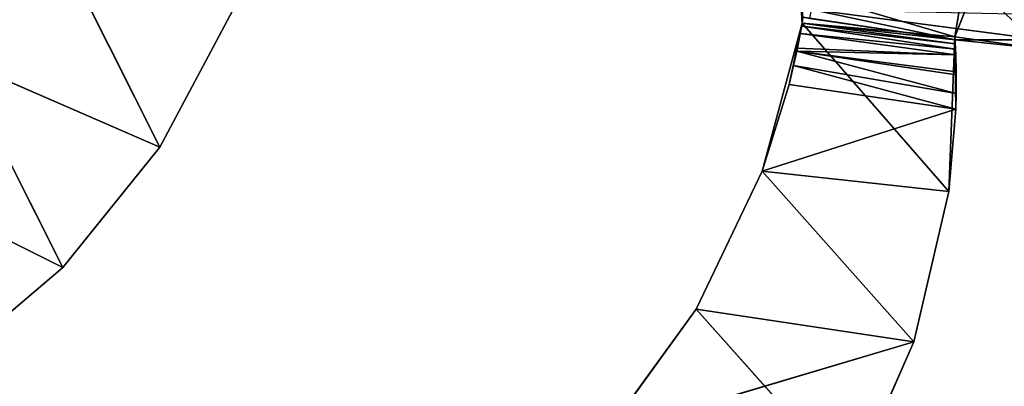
# Model space of a CAD drawing. Extents: x 0 to 110, y -110 to 0.
# Tile 182 of 256: x 36.73 to 51.06, y -98.76 to -93.43. Entities that reach past the tile are written whole.
import ezdxf

# ---------------------------------------------------------------- set-up
doc = ezdxf.new("R2010")
doc.units = 0
doc.header["$LTSCALE"] = 25.4
doc.layers.get('0').update_dxf_attribs({"color": 13, "linetype": 'CONTINUOUS'})

# ---------------------------------------------------------------- blocks, each defined once
blk = doc.blocks.new('REFLECTOR-LED-GU10-ES111-D')
at = {"color": 18}
for p, q in [((35.639, 56, 98.485), (37.353, 56, 97.032)), ((35.639, 56, 98.485), (37.353, 56, 97.032)), ((35.639, 56, 98.485), (37.353, 54, 97.032)), ((35.639, 56, 98.485), (37.353, 54, 97.032)), ((35.826, 56, 94.003), (38.764, 56, 95.282)), ((35.826, 56, 94.003), (38.764, 56, 95.282)), ((35.826, 56, 94.003), (37.353, 56, 97.032)), ((35.826, 56, 94.003), (37.353, 56, 97.032)), ((37.274, 56, 92.311), (38.764, 56, 95.282)), ((37.274, 56, 92.311), (38.764, 56, 95.282)), ((37.353, 56, 97.032), (38.764, 56, 95.282)), ((37.353, 56, 97.032), (38.764, 56, 95.282)), ((37.353, 56, 97.032), (38.764, 54, 95.282)), ((37.353, 56, 97.032), (38.764, 54, 95.282)), ((37.353, 56, 97.032), (37.353, 54, 97.032)), ((37.353, 56, 97.032), (37.353, 54, 97.032)), ((38.764, 56, 95.282), (39.821, 56, 93.299)), ((38.764, 56, 95.282), (39.821, 56, 93.299)), ((38.764, 56, 95.282), (39.821, 54, 93.299)), ((38.764, 56, 95.282), (39.821, 54, 93.299)), ((38.764, 56, 95.282), (38.764, 54, 95.282)), ((38.764, 56, 95.282), (38.764, 54, 95.282)), ((46.574, 56, 97.637), (45.265, 56, 99.439)), ((45.265, 56, 99.439), (49.743, 56, 98.112)), ((45.265, 56, 99.439), (49.743, 56, 98.112)), ((45.265, 56, 99.439), (46.574, 54, 97.637)), ((45.265, 56, 99.439), (46.574, 54, 97.637)), ((46.574, 56, 97.637), (45.265, 56, 99.439)), ((47.535, 56, 95.628), (46.574, 56, 97.637)), ((46.574, 56, 97.637), (49.743, 56, 98.112)), ((46.574, 56, 97.637), (49.743, 56, 98.112)), ((46.574, 56, 97.637), (46.574, 54, 97.637)), ((46.574, 56, 97.637), (46.574, 54, 97.637)), ((46.574, 56, 97.637), (47.535, 54, 95.628)), ((46.574, 56, 97.637), (47.535, 54, 95.628)), ((47.535, 56, 95.628), (46.574, 56, 97.637)), ((48.117, 56, 93.478), (47.535, 56, 95.628)), ((47.535, 56, 95.628), (50.251, 56, 95.923)), ((47.535, 56, 95.628), (50.251, 56, 95.923)), ((47.535, 56, 95.628), (49.743, 56, 98.112)), ((47.535, 56, 95.628), (49.743, 56, 98.112)), ((47.535, 56, 95.628), (47.535, 54, 95.628)), ((47.535, 56, 95.628), (47.535, 54, 95.628)), ((47.535, 56, 95.628), (47.926, 54, 94.37)), ((47.535, 56, 95.628), (47.926, 54, 94.37)), ((48.117, 56, 93.478), (47.535, 56, 95.628)), ((48.117, 56, 93.478), (47.926, 54, 94.37)), ((48.117, 56, 93.478), (47.926, 54, 94.37)), ((48.117, 56, 93.478), (47.992, 53.959, 94.094)), ((48.117, 56, 93.478), (47.992, 53.959, 94.094)), ((48.039, 53.866, 93.882), (48.117, 56, 93.478)), ((48.039, 53.866, 93.882), (48.117, 56, 93.478)), ((48.048, 53.84, 93.841), (48.117, 56, 93.478)), ((48.048, 53.84, 93.841), (48.117, 56, 93.478)), ((48.088, 56, 93.012), (50.34, 56, 93.677)), ((48.088, 56, 93.012), (50.34, 56, 93.677)), ((48.088, 56, 93.012), (48.117, 56, 93.478)), ((48.088, 56, 93.012), (48.117, 56, 93.478)), ((48.088, 56, 93.012), (48.117, 53.412, 93.478)), ((48.088, 56, 93.012), (48.117, 53.412, 93.478)), ((48.089, 53.653, 93.629), (48.117, 56, 93.478)), ((48.089, 53.653, 93.629), (48.117, 56, 93.478)), ((48.109, 53.5, 93.522), (48.117, 56, 93.478)), ((48.109, 53.5, 93.522), (48.117, 56, 93.478)), ((48.117, 56, 93.478), (50.34, 56, 93.677)), ((48.117, 56, 93.478), (50.34, 56, 93.677)), ((48.117, 56, 93.478), (50.251, 56, 95.923)), ((48.117, 56, 93.478), (50.251, 56, 95.923)), ((48.117, 53.412, 93.478), (48.117, 56, 93.478)), ((48.117, 53.412, 93.478), (48.117, 56, 93.478)), ((48.833, 56, 100.167), (49.743, 56, 98.112)), ((48.833, 56, 100.167), (49.743, 56, 98.112)), ((48.833, 56, 100.167), (49.743, 54, 98.112)), ((48.833, 56, 100.167), (49.743, 54, 98.112)), ((49.743, 56, 98.112), (50.251, 56, 95.923)), ((49.743, 56, 98.112), (50.251, 56, 95.923)), ((49.743, 56, 98.112), (50.251, 54, 95.923)), ((49.743, 56, 98.112), (50.251, 54, 95.923)), ((49.743, 56, 98.112), (49.743, 54, 98.112)), ((49.743, 56, 98.112), (49.743, 54, 98.112)), ((50.251, 56, 95.923), (50.34, 56, 93.677)), ((50.34, 56, 93.677), (50.251, 54, 95.923)), ((50.251, 56, 95.923), (50.34, 56, 93.677)), ((50.251, 56, 95.923), (50.251, 54, 95.923)), ((50.34, 56, 93.677), (50.251, 54, 95.923)), ((50.251, 56, 95.923), (50.251, 54, 95.923)), ((50.34, 56, 93.677), (50.406, 56, 93.262)), ((50.351, 54, 94.729), (50.34, 56, 93.677)), ((50.351, 54, 94.729), (50.34, 56, 93.677)), ((50.357, 53.974, 94.5), (50.34, 56, 93.677)), ((50.357, 53.974, 94.5), (50.34, 56, 93.677)), ((50.358, 53.866, 94.226), (50.34, 56, 93.677)), ((50.357, 53.843, 94.187), (50.34, 56, 93.677)), ((50.358, 53.866, 94.226), (50.34, 56, 93.677)), ((50.357, 53.843, 94.187), (50.34, 56, 93.677)), ((50.352, 53.619, 93.938), (50.34, 56, 93.677)), ((50.352, 53.619, 93.938), (50.34, 56, 93.677)), ((50.349, 53.5, 93.857), (50.34, 56, 93.677)), ((50.34, 46, 93.677), (50.34, 56, 93.677)), ((50.34, 56, 93.677), (50.342, 53, 93.721)), ((50.34, 56, 93.677), (50.342, 53, 93.721)), ((50.34, 56, 93.677), (50.345, 53.328, 93.777)), ((50.34, 56, 93.677), (50.345, 53.328, 93.777)), ((50.349, 53.5, 93.857), (50.34, 56, 93.677)), ((50.406, 56, 93.262), (50.34, 46, 93.677)), ((50.406, 56, 93.262), (50.34, 46, 93.677)), ((50.34, 56, 93.677), (50.406, 56, 93.262)), ((50.34, 46, 93.677), (50.34, 56, 93.677)), ((37.353, 54, 97.032), (34.095, 54, 95.405)), ((37.353, 54, 97.032), (34.095, 54, 95.405)), ((37.353, 54, 97.032), (35.639, 54, 98.485)), ((37.353, 54, 97.032), (35.639, 54, 98.485)), ((38.764, 54, 95.282), (35.826, 54, 94.003)), ((38.764, 54, 95.282), (35.826, 54, 94.003)), ((37.353, 54, 97.032), (35.826, 54, 94.003)), ((37.353, 54, 97.032), (35.826, 54, 94.003)), ((38.764, 54, 95.282), (37.274, 54, 92.311)), ((38.764, 54, 95.282), (37.274, 54, 92.311)), ((38.764, 54, 95.282), (37.353, 54, 97.032)), ((38.764, 54, 95.282), (37.353, 54, 97.032)), ((39.821, 54, 93.299), (38.764, 54, 95.282)), ((39.821, 54, 93.299), (38.764, 54, 95.282)), ((45.265, 54, 99.439), (46.574, 54, 97.637)), ((45.265, 54, 99.439), (46.574, 54, 97.637)), ((49.743, 54, 98.112), (46.574, 54, 97.637)), ((46.574, 54, 97.637), (47.535, 54, 95.628)), ((49.743, 54, 98.112), (46.574, 54, 97.637)), ((48.833, 54, 100.167), (46.574, 54, 97.637)), ((48.833, 54, 100.167), (46.574, 54, 97.637)), ((46.574, 54, 97.637), (47.535, 54, 95.628)), ((47.535, 54, 95.628), (47.926, 54, 94.37)), ((50.351, 54, 94.729), (47.535, 54, 95.628)), ((50.251, 54, 95.923), (47.535, 54, 95.628)), ((50.351, 54, 94.729), (47.535, 54, 95.628)), ((50.251, 54, 95.923), (47.535, 54, 95.628)), ((49.743, 54, 98.112), (47.535, 54, 95.628)), ((49.743, 54, 98.112), (47.535, 54, 95.628)), ((47.535, 54, 95.628), (47.926, 54, 94.37)), ((47.926, 54, 94.37), (50.351, 54, 94.729)), ((47.926, 54, 94.37), (50.351, 54, 94.729)), ((47.926, 54, 94.37), (47.992, 53.959, 94.094)), ((47.926, 54, 94.37), (47.992, 53.959, 94.094)), ((50.351, 54, 94.729), (47.992, 53.959, 94.094)), ((50.351, 54, 94.729), (47.992, 53.959, 94.094)), ((50.357, 53.974, 94.5), (47.992, 53.959, 94.094)), ((50.357, 53.974, 94.5), (47.992, 53.959, 94.094)), ((47.992, 53.959, 94.094), (48.039, 53.866, 93.882)), ((47.992, 53.959, 94.094), (48.039, 53.866, 93.882)), ((48.039, 53.866, 93.882), (50.357, 53.974, 94.5)), ((48.039, 53.866, 93.882), (50.357, 53.974, 94.5)), ((49.743, 54, 98.112), (48.833, 54, 100.167)), ((49.743, 54, 98.112), (48.833, 54, 100.167)), ((50.251, 54, 95.923), (49.743, 54, 98.112)), ((50.251, 54, 95.923), (49.743, 54, 98.112)), ((50.351, 54, 94.729), (50.251, 54, 95.923)), ((50.351, 54, 94.729), (50.251, 54, 95.923)), ((50.357, 53.974, 94.5), (50.351, 54, 94.729)), ((50.357, 53.974, 94.5), (50.351, 54, 94.729)), ((50.358, 53.866, 94.226), (50.357, 53.974, 94.5)), ((50.358, 53.866, 94.226), (50.357, 53.974, 94.5)), ((50.357, 53.843, 94.187), (48.039, 53.866, 93.882)), ((48.039, 53.866, 93.882), (50.352, 53.619, 93.938)), ((50.357, 53.843, 94.187), (48.039, 53.866, 93.882)), ((50.358, 53.866, 94.226), (48.039, 53.866, 93.882)), ((50.358, 53.866, 94.226), (48.039, 53.866, 93.882)), ((48.039, 53.866, 93.882), (48.048, 53.84, 93.841)), ((48.039, 53.866, 93.882), (50.352, 53.619, 93.938)), ((48.039, 53.866, 93.882), (48.048, 53.84, 93.841)), ((48.048, 53.84, 93.841), (50.352, 53.619, 93.938)), ((48.048, 53.84, 93.841), (50.352, 53.619, 93.938)), ((48.048, 53.84, 93.841), (48.089, 53.653, 93.629)), ((48.048, 53.84, 93.841), (48.089, 53.653, 93.629)), ((50.352, 53.619, 93.938), (50.357, 53.843, 94.187)), ((50.352, 53.619, 93.938), (50.357, 53.843, 94.187)), ((50.357, 53.843, 94.187), (50.358, 53.866, 94.226)), ((50.357, 53.843, 94.187), (50.358, 53.866, 94.226)), ((48.089, 53.653, 93.629), (50.352, 53.619, 93.938)), ((48.089, 53.653, 93.629), (50.352, 53.619, 93.938)), ((48.089, 53.653, 93.629), (50.349, 53.5, 93.857)), ((48.089, 53.653, 93.629), (50.349, 53.5, 93.857)), ((48.089, 53.653, 93.629), (48.109, 53.5, 93.522)), ((48.089, 53.653, 93.629), (48.109, 53.5, 93.522)), ((50.349, 53.5, 93.857), (50.352, 53.619, 93.938)), ((50.349, 53.5, 93.857), (50.352, 53.619, 93.938)), ((48.109, 53.5, 93.522), (50.349, 53.5, 93.857)), ((48.109, 53.5, 93.522), (50.349, 53.5, 93.857)), ((48.109, 53.5, 93.522), (50.345, 53.328, 93.777)), ((48.109, 53.5, 93.522), (50.345, 53.328, 93.777)), ((48.109, 53.5, 93.522), (48.117, 53.412, 93.478)), ((48.109, 53.5, 93.522), (48.117, 53.412, 93.478)), ((50.345, 53.328, 93.777), (50.349, 53.5, 93.857)), ((50.345, 53.328, 93.777), (50.349, 53.5, 93.857)), ((48.117, 53.412, 93.478), (50.345, 53.328, 93.777)), ((48.117, 53.412, 93.478), (50.345, 53.328, 93.777)), ((48.117, 53.412, 93.478), (50.342, 53, 93.721)), ((48.117, 53.412, 93.478), (50.342, 53, 93.721)), ((48.117, 53.412, 93.478), (48.128, 53, 93.39)), ((48.117, 53.412, 93.478), (48.128, 53, 93.39)), ((50.342, 53, 93.721), (50.345, 53.328, 93.777)), ((50.342, 53, 93.721), (50.345, 53.328, 93.777)), ((50.342, 53, 93.721), (48.128, 53, 93.39)), ((50.342, 53, 93.721), (48.128, 53, 93.39)), ((50.342, 53, 93.721), (48.228, 46, 93.408)), ((50.342, 53, 93.721), (48.228, 46, 93.408)), ((50.34, 46, 93.677), (50.342, 53, 93.721)), ((50.34, 46, 93.677), (50.342, 53, 93.721)), ((50.342, 46, 93.721), (50.342, 53, 93.721)), ((50.342, 46, 93.721), (50.342, 53, 93.721)), ((48.228, 46, 93.408), (50.342, 46, 93.721)), ((48.228, 46, 93.408), (50.342, 46, 93.721)), ((50.342, 46, 93.721), (48.251, 45.5, 93.276)), ((50.342, 46, 93.721), (48.251, 45.5, 93.276)), ((50.342, 46, 93.721), (50.34, 46, 93.677)), ((50.34, 46, 93.677), (50.406, 46, 93.262)), ((50.342, 46, 93.721), (50.34, 46, 93.677)), ((51.601, 46, 93.852), (50.34, 46, 93.677)), ((50.34, 46, 93.677), (50.406, 46, 93.262)), ((50.34, 46, 93.677), (50.637, 46, 92.91)), ((50.34, 46, 93.677), (50.637, 46, 92.91)), ((51.601, 46, 93.852), (50.34, 46, 93.677)), ((51.601, 46, 93.852), (50.342, 46, 93.721)), ((50.342, 46, 93.721), (51.613, 45.5, 93.718)), ((50.342, 46, 93.721), (51.613, 45.5, 93.718)), ((51.601, 46, 93.852), (50.342, 46, 93.721)), ((48.251, 45.5, 93.276), (51.613, 45.5, 93.718)), ((48.251, 45.5, 93.276), (51.613, 45.5, 93.718))]:
    blk.add_line(p, q, dxfattribs=at)
mesh = blk.add_polyface(dxfattribs=at)
corners = [(35.639, 56, 98.485), (37.353, 56, 97.032), (35.826, 56, 94.003)]
mesh.append_faces([[corners[k] for k in face] for face in [(0, 1, 2)]], dxfattribs={"color": 18})
mesh = blk.add_polyface(dxfattribs=at)
corners = [(37.353, 56, 97.032), (35.639, 56, 98.485), (37.353, 54, 97.032)]
mesh.append_faces([[corners[k] for k in face] for face in [(0, 1, 2)]], dxfattribs={"color": 18})
mesh = blk.add_polyface(dxfattribs=at)
corners = [(37.353, 54, 97.032), (35.639, 56, 98.485), (35.639, 54, 98.485)]
mesh.append_faces([[corners[k] for k in face] for face in [(0, 1, 2)]], dxfattribs={"color": 18})
mesh = blk.add_polyface(dxfattribs=at)
corners = [(38.764, 56, 95.282), (37.274, 56, 92.311), (35.826, 56, 94.003)]
mesh.append_faces([[corners[k] for k in face] for face in [(0, 1, 2)]], dxfattribs={"color": 18})
mesh = blk.add_polyface(dxfattribs=at)
corners = [(37.353, 56, 97.032), (38.764, 56, 95.282), (35.826, 56, 94.003)]
mesh.append_faces([[corners[k] for k in face] for face in [(0, 1, 2)]], dxfattribs={"color": 18})
mesh = blk.add_polyface(dxfattribs=at)
corners = [(35.826, 56, 94.003), (37.274, 54, 92.311), (35.826, 54, 94.003)]
mesh.append_faces([[corners[k] for k in face] for face in [(0, 1, 2)]], dxfattribs={"color": 18})
mesh = blk.add_polyface(dxfattribs=at)
corners = [(37.274, 56, 92.311), (37.274, 54, 92.311), (35.826, 56, 94.003)]
mesh.append_faces([[corners[k] for k in face] for face in [(0, 1, 2)]], dxfattribs={"color": 18})
mesh = blk.add_polyface(dxfattribs=at)
corners = [(38.764, 56, 95.282), (39.821, 56, 93.299), (37.274, 56, 92.311)]
mesh.append_faces([[corners[k] for k in face] for face in [(0, 1, 2)]], dxfattribs={"color": 18})
mesh = blk.add_polyface(dxfattribs=at)
corners = [(37.353, 56, 97.032), (38.764, 54, 95.282), (38.764, 56, 95.282)]
mesh.append_faces([[corners[k] for k in face] for face in [(0, 1, 2)]], dxfattribs={"color": 18})
mesh = blk.add_polyface(dxfattribs=at)
corners = [(37.353, 56, 97.032), (37.353, 54, 97.032), (38.764, 54, 95.282)]
mesh.append_faces([[corners[k] for k in face] for face in [(0, 1, 2)]], dxfattribs={"color": 18})
mesh = blk.add_polyface(dxfattribs=at)
corners = [(38.764, 56, 95.282), (39.821, 54, 93.299), (39.821, 56, 93.299)]
mesh.append_faces([[corners[k] for k in face] for face in [(0, 1, 2)]], dxfattribs={"color": 18})
mesh = blk.add_polyface(dxfattribs=at)
corners = [(38.764, 56, 95.282), (38.764, 54, 95.282), (39.821, 54, 93.299)]
mesh.append_faces([[corners[k] for k in face] for face in [(0, 1, 2)]], dxfattribs={"color": 18})
mesh = blk.add_polyface(dxfattribs=at)
corners = [(45.265, 56, 99.439), (49.743, 56, 98.112), (46.574, 56, 97.637)]
mesh.append_faces([[corners[k] for k in face] for face in [(0, 1, 2)]], dxfattribs={"color": 18})
mesh = blk.add_polyface(dxfattribs=at)
corners = [(48.833, 56, 100.167), (49.743, 56, 98.112), (45.265, 56, 99.439)]
mesh.append_faces([[corners[k] for k in face] for face in [(0, 1, 2)]], dxfattribs={"color": 18})
mesh = blk.add_polyface(dxfattribs=at)
corners = [(45.265, 56, 99.439), (46.574, 54, 97.637), (45.265, 54, 99.439)]
mesh.append_faces([[corners[k] for k in face] for face in [(0, 1, 2)]], dxfattribs={"color": 18})
mesh = blk.add_polyface(dxfattribs=at)
corners = [(46.574, 56, 97.637), (46.574, 54, 97.637), (45.265, 56, 99.439)]
mesh.append_faces([[corners[k] for k in face] for face in [(0, 1, 2)]], dxfattribs={"color": 18})
mesh = blk.add_polyface(dxfattribs=at)
corners = [(49.743, 56, 98.112), (47.535, 56, 95.628), (46.574, 56, 97.637)]
mesh.append_faces([[corners[k] for k in face] for face in [(0, 1, 2)]], dxfattribs={"color": 18})
mesh = blk.add_polyface(dxfattribs=at)
corners = [(46.574, 56, 97.637), (47.535, 54, 95.628), (46.574, 54, 97.637)]
mesh.append_faces([[corners[k] for k in face] for face in [(0, 1, 2)]], dxfattribs={"color": 18})
mesh = blk.add_polyface(dxfattribs=at)
corners = [(47.535, 56, 95.628), (47.535, 54, 95.628), (46.574, 56, 97.637)]
mesh.append_faces([[corners[k] for k in face] for face in [(0, 1, 2)]], dxfattribs={"color": 18})
mesh = blk.add_polyface(dxfattribs=at)
corners = [(50.251, 56, 95.923), (48.117, 56, 93.478), (47.535, 56, 95.628)]
mesh.append_faces([[corners[k] for k in face] for face in [(0, 1, 2)]], dxfattribs={"color": 18})
mesh = blk.add_polyface(dxfattribs=at)
corners = [(49.743, 56, 98.112), (50.251, 56, 95.923), (47.535, 56, 95.628)]
mesh.append_faces([[corners[k] for k in face] for face in [(0, 1, 2)]], dxfattribs={"color": 18})
mesh = blk.add_polyface(dxfattribs=at)
corners = [(47.535, 56, 95.628), (47.926, 54, 94.37), (47.535, 54, 95.628)]
mesh.append_faces([[corners[k] for k in face] for face in [(0, 1, 2)]], dxfattribs={"color": 18})
mesh = blk.add_polyface(dxfattribs=at)
corners = [(48.117, 56, 93.478), (47.926, 54, 94.37), (47.535, 56, 95.628)]
mesh.append_faces([[corners[k] for k in face] for face in [(0, 1, 2)]], dxfattribs={"color": 18})
mesh = blk.add_polyface(dxfattribs=at)
corners = [(48.117, 56, 93.478), (47.992, 53.959, 94.094), (47.926, 54, 94.37)]
mesh.append_faces([[corners[k] for k in face] for face in [(0, 1, 2)]], dxfattribs={"color": 18})
mesh = blk.add_polyface(dxfattribs=at)
corners = [(48.117, 56, 93.478), (48.039, 53.866, 93.882), (47.992, 53.959, 94.094)]
mesh.append_faces([[corners[k] for k in face] for face in [(0, 1, 2)]], dxfattribs={"color": 18})
mesh = blk.add_polyface(dxfattribs=at)
corners = [(48.117, 56, 93.478), (48.048, 53.84, 93.841), (48.039, 53.866, 93.882)]
mesh.append_faces([[corners[k] for k in face] for face in [(0, 1, 2)]], dxfattribs={"color": 18})
mesh = blk.add_polyface(dxfattribs=at)
corners = [(48.117, 56, 93.478), (48.089, 53.653, 93.629), (48.048, 53.84, 93.841)]
mesh.append_faces([[corners[k] for k in face] for face in [(0, 1, 2)]], dxfattribs={"color": 18})
mesh = blk.add_polyface(dxfattribs=at)
corners = [(50.34, 56, 93.677), (50.406, 56, 93.262), (48.088, 56, 93.012)]
mesh.append_faces([[corners[k] for k in face] for face in [(0, 1, 2)]], dxfattribs={"color": 18})
mesh = blk.add_polyface(dxfattribs=at)
corners = [(50.34, 56, 93.677), (48.088, 56, 93.012), (48.117, 56, 93.478)]
mesh.append_faces([[corners[k] for k in face] for face in [(0, 1, 2)]], dxfattribs={"color": 18})
mesh = blk.add_polyface(dxfattribs=at)
corners = [(48.088, 56, 93.012), (48.117, 53.412, 93.478), (48.117, 56, 93.478)]
mesh.append_faces([[corners[k] for k in face] for face in [(0, 1, 2)]], dxfattribs={"color": 18})
mesh = blk.add_polyface(dxfattribs=at)
corners = [(48.088, 56, 93.012), (48.128, 53, 93.39), (48.117, 53.412, 93.478)]
mesh.append_faces([[corners[k] for k in face] for face in [(0, 1, 2)]], dxfattribs={"color": 18})
mesh = blk.add_polyface(dxfattribs=at)
corners = [(48.117, 56, 93.478), (48.109, 53.5, 93.522), (48.089, 53.653, 93.629)]
mesh.append_faces([[corners[k] for k in face] for face in [(0, 1, 2)]], dxfattribs={"color": 18})
mesh = blk.add_polyface(dxfattribs=at)
corners = [(48.117, 56, 93.478), (48.117, 53.412, 93.478), (48.109, 53.5, 93.522)]
mesh.append_faces([[corners[k] for k in face] for face in [(0, 1, 2)]], dxfattribs={"color": 18})
mesh = blk.add_polyface(dxfattribs=at)
corners = [(50.251, 56, 95.923), (50.34, 56, 93.677), (48.117, 56, 93.478)]
mesh.append_faces([[corners[k] for k in face] for face in [(0, 1, 2)]], dxfattribs={"color": 18})
mesh = blk.add_polyface(dxfattribs=at)
corners = [(48.833, 56, 100.167), (49.743, 54, 98.112), (49.743, 56, 98.112)]
mesh.append_faces([[corners[k] for k in face] for face in [(0, 1, 2)]], dxfattribs={"color": 18})
mesh = blk.add_polyface(dxfattribs=at)
corners = [(48.833, 56, 100.167), (48.833, 54, 100.167), (49.743, 54, 98.112)]
mesh.append_faces([[corners[k] for k in face] for face in [(0, 1, 2)]], dxfattribs={"color": 18})
mesh = blk.add_polyface(dxfattribs=at)
corners = [(49.743, 56, 98.112), (50.251, 54, 95.923), (50.251, 56, 95.923)]
mesh.append_faces([[corners[k] for k in face] for face in [(0, 1, 2)]], dxfattribs={"color": 18})
mesh = blk.add_polyface(dxfattribs=at)
corners = [(49.743, 56, 98.112), (49.743, 54, 98.112), (50.251, 54, 95.923)]
mesh.append_faces([[corners[k] for k in face] for face in [(0, 1, 2)]], dxfattribs={"color": 18})
mesh = blk.add_polyface(dxfattribs=at)
corners = [(50.34, 56, 93.677), (50.251, 54, 95.923), (50.351, 54, 94.729)]
mesh.append_faces([[corners[k] for k in face] for face in [(0, 1, 2)]], dxfattribs={"color": 18})
mesh = blk.add_polyface(dxfattribs=at)
corners = [(50.251, 56, 95.923), (50.251, 54, 95.923), (50.34, 56, 93.677)]
mesh.append_faces([[corners[k] for k in face] for face in [(0, 1, 2)]], dxfattribs={"color": 18})
mesh = blk.add_polyface(dxfattribs=at)
corners = [(50.34, 56, 93.677), (50.351, 54, 94.729), (50.357, 53.974, 94.5)]
mesh.append_faces([[corners[k] for k in face] for face in [(0, 1, 2)]], dxfattribs={"color": 18})
mesh = blk.add_polyface(dxfattribs=at)
corners = [(50.34, 56, 93.677), (50.357, 53.974, 94.5), (50.358, 53.866, 94.226)]
mesh.append_faces([[corners[k] for k in face] for face in [(0, 1, 2)]], dxfattribs={"color": 18})
mesh = blk.add_polyface(dxfattribs=at)
corners = [(50.34, 56, 93.677), (50.358, 53.866, 94.226), (50.357, 53.843, 94.187)]
mesh.append_faces([[corners[k] for k in face] for face in [(0, 1, 2)]], dxfattribs={"color": 18})
mesh = blk.add_polyface(dxfattribs=at)
corners = [(50.34, 56, 93.677), (50.357, 53.843, 94.187), (50.352, 53.619, 93.938)]
mesh.append_faces([[corners[k] for k in face] for face in [(0, 1, 2)]], dxfattribs={"color": 18})
mesh = blk.add_polyface(dxfattribs=at)
corners = [(50.34, 56, 93.677), (50.352, 53.619, 93.938), (50.349, 53.5, 93.857)]
mesh.append_faces([[corners[k] for k in face] for face in [(0, 1, 2)]], dxfattribs={"color": 18})
mesh = blk.add_polyface(dxfattribs=at)
corners = [(50.34, 56, 93.677), (50.342, 53, 93.721), (50.34, 46, 93.677)]
mesh.append_faces([[corners[k] for k in face] for face in [(0, 1, 2)]], dxfattribs={"color": 18})
mesh = blk.add_polyface(dxfattribs=at)
corners = [(50.34, 56, 93.677), (50.345, 53.328, 93.777), (50.342, 53, 93.721)]
mesh.append_faces([[corners[k] for k in face] for face in [(0, 1, 2)]], dxfattribs={"color": 18})
mesh = blk.add_polyface(dxfattribs=at)
corners = [(50.34, 56, 93.677), (50.349, 53.5, 93.857), (50.345, 53.328, 93.777)]
mesh.append_faces([[corners[k] for k in face] for face in [(0, 1, 2)]], dxfattribs={"color": 18})
mesh = blk.add_polyface(dxfattribs=at)
corners = [(50.406, 56, 93.262), (50.34, 46, 93.677), (50.406, 46, 93.262)]
mesh.append_faces([[corners[k] for k in face] for face in [(0, 1, 2)]], dxfattribs={"color": 18})
mesh = blk.add_polyface(dxfattribs=at)
corners = [(50.34, 56, 93.677), (50.34, 46, 93.677), (50.406, 56, 93.262)]
mesh.append_faces([[corners[k] for k in face] for face in [(0, 1, 2)]], dxfattribs={"color": 18})
mesh = blk.add_polyface(dxfattribs=at)
corners = [(37.353, 54, 97.032), (34.095, 54, 95.405), (35.826, 54, 94.003)]
mesh.append_faces([[corners[k] for k in face] for face in [(0, 1, 2)]], dxfattribs={"color": 18})
mesh = blk.add_polyface(dxfattribs=at)
corners = [(35.639, 54, 98.485), (34.095, 54, 95.405), (37.353, 54, 97.032)]
mesh.append_faces([[corners[k] for k in face] for face in [(0, 1, 2)]], dxfattribs={"color": 18})
mesh = blk.add_polyface(dxfattribs=at)
corners = [(38.764, 54, 95.282), (35.826, 54, 94.003), (37.274, 54, 92.311)]
mesh.append_faces([[corners[k] for k in face] for face in [(0, 1, 2)]], dxfattribs={"color": 18})
mesh = blk.add_polyface(dxfattribs=at)
corners = [(37.353, 54, 97.032), (35.826, 54, 94.003), (38.764, 54, 95.282)]
mesh.append_faces([[corners[k] for k in face] for face in [(0, 1, 2)]], dxfattribs={"color": 18})
mesh = blk.add_polyface(dxfattribs=at)
corners = [(38.764, 54, 95.282), (37.274, 54, 92.311), (39.821, 54, 93.299)]
mesh.append_faces([[corners[k] for k in face] for face in [(0, 1, 2)]], dxfattribs={"color": 18})
mesh = blk.add_polyface(dxfattribs=at)
corners = [(48.833, 54, 100.167), (45.265, 54, 99.439), (46.574, 54, 97.637)]
mesh.append_faces([[corners[k] for k in face] for face in [(0, 1, 2)]], dxfattribs={"color": 18})
mesh = blk.add_polyface(dxfattribs=at)
corners = [(49.743, 54, 98.112), (46.574, 54, 97.637), (47.535, 54, 95.628)]
mesh.append_faces([[corners[k] for k in face] for face in [(0, 1, 2)]], dxfattribs={"color": 18})
mesh = blk.add_polyface(dxfattribs=at)
corners = [(48.833, 54, 100.167), (46.574, 54, 97.637), (49.743, 54, 98.112)]
mesh.append_faces([[corners[k] for k in face] for face in [(0, 1, 2)]], dxfattribs={"color": 18})
mesh = blk.add_polyface(dxfattribs=at)
corners = [(47.535, 54, 95.628), (47.926, 54, 94.37), (50.351, 54, 94.729)]
mesh.append_faces([[corners[k] for k in face] for face in [(0, 1, 2)]], dxfattribs={"color": 18})
mesh = blk.add_polyface(dxfattribs=at)
corners = [(50.251, 54, 95.923), (47.535, 54, 95.628), (50.351, 54, 94.729)]
mesh.append_faces([[corners[k] for k in face] for face in [(0, 1, 2)]], dxfattribs={"color": 18})
mesh = blk.add_polyface(dxfattribs=at)
corners = [(49.743, 54, 98.112), (47.535, 54, 95.628), (50.251, 54, 95.923)]
mesh.append_faces([[corners[k] for k in face] for face in [(0, 1, 2)]], dxfattribs={"color": 18})
mesh = blk.add_polyface(dxfattribs=at)
corners = [(50.351, 54, 94.729), (47.926, 54, 94.37), (47.992, 53.959, 94.094)]
mesh.append_faces([[corners[k] for k in face] for face in [(0, 1, 2)]], dxfattribs={"color": 18})
mesh = blk.add_polyface(dxfattribs=at)
corners = [(50.351, 54, 94.729), (47.992, 53.959, 94.094), (50.357, 53.974, 94.5)]
mesh.append_faces([[corners[k] for k in face] for face in [(0, 1, 2)]], dxfattribs={"color": 18})
mesh = blk.add_polyface(dxfattribs=at)
corners = [(50.357, 53.974, 94.5), (47.992, 53.959, 94.094), (48.039, 53.866, 93.882)]
mesh.append_faces([[corners[k] for k in face] for face in [(0, 1, 2)]], dxfattribs={"color": 18})
mesh = blk.add_polyface(dxfattribs=at)
corners = [(50.357, 53.974, 94.5), (48.039, 53.866, 93.882), (50.358, 53.866, 94.226)]
mesh.append_faces([[corners[k] for k in face] for face in [(0, 1, 2)]], dxfattribs={"color": 18})
mesh = blk.add_polyface(dxfattribs=at)
corners = [(50.357, 53.843, 94.187), (48.039, 53.866, 93.882), (50.352, 53.619, 93.938)]
mesh.append_faces([[corners[k] for k in face] for face in [(0, 1, 2)]], dxfattribs={"color": 18})
mesh = blk.add_polyface(dxfattribs=at)
corners = [(50.358, 53.866, 94.226), (48.039, 53.866, 93.882), (50.357, 53.843, 94.187)]
mesh.append_faces([[corners[k] for k in face] for face in [(0, 1, 2)]], dxfattribs={"color": 18})
mesh = blk.add_polyface(dxfattribs=at)
corners = [(50.352, 53.619, 93.938), (48.039, 53.866, 93.882), (48.048, 53.84, 93.841)]
mesh.append_faces([[corners[k] for k in face] for face in [(0, 1, 2)]], dxfattribs={"color": 18})
mesh = blk.add_polyface(dxfattribs=at)
corners = [(50.352, 53.619, 93.938), (48.048, 53.84, 93.841), (48.089, 53.653, 93.629)]
mesh.append_faces([[corners[k] for k in face] for face in [(0, 1, 2)]], dxfattribs={"color": 18})
mesh = blk.add_polyface(dxfattribs=at)
corners = [(50.352, 53.619, 93.938), (48.089, 53.653, 93.629), (50.349, 53.5, 93.857)]
mesh.append_faces([[corners[k] for k in face] for face in [(0, 1, 2)]], dxfattribs={"color": 18})
mesh = blk.add_polyface(dxfattribs=at)
corners = [(50.349, 53.5, 93.857), (48.089, 53.653, 93.629), (48.109, 53.5, 93.522)]
mesh.append_faces([[corners[k] for k in face] for face in [(0, 1, 2)]], dxfattribs={"color": 18})
mesh = blk.add_polyface(dxfattribs=at)
corners = [(50.349, 53.5, 93.857), (48.109, 53.5, 93.522), (50.345, 53.328, 93.777)]
mesh.append_faces([[corners[k] for k in face] for face in [(0, 1, 2)]], dxfattribs={"color": 18})
mesh = blk.add_polyface(dxfattribs=at)
corners = [(50.345, 53.328, 93.777), (48.109, 53.5, 93.522), (48.117, 53.412, 93.478)]
mesh.append_faces([[corners[k] for k in face] for face in [(0, 1, 2)]], dxfattribs={"color": 18})
mesh = blk.add_polyface(dxfattribs=at)
corners = [(50.345, 53.328, 93.777), (48.117, 53.412, 93.478), (50.342, 53, 93.721)]
mesh.append_faces([[corners[k] for k in face] for face in [(0, 1, 2)]], dxfattribs={"color": 18})
mesh = blk.add_polyface(dxfattribs=at)
corners = [(50.342, 53, 93.721), (48.117, 53.412, 93.478), (48.128, 53, 93.39)]
mesh.append_faces([[corners[k] for k in face] for face in [(0, 1, 2)]], dxfattribs={"color": 18})
mesh = blk.add_polyface(dxfattribs=at)
corners = [(50.342, 53, 93.721), (48.128, 53, 93.39), (48.228, 46, 93.408)]
mesh.append_faces([[corners[k] for k in face] for face in [(0, 1, 2)]], dxfattribs={"color": 18})
mesh = blk.add_polyface(dxfattribs=at)
corners = [(50.342, 53, 93.721), (48.228, 46, 93.408), (50.342, 46, 93.721)]
mesh.append_faces([[corners[k] for k in face] for face in [(0, 1, 2)]], dxfattribs={"color": 18})
mesh = blk.add_polyface(dxfattribs=at)
corners = [(50.342, 53, 93.721), (50.342, 46, 93.721), (50.34, 46, 93.677)]
mesh.append_faces([[corners[k] for k in face] for face in [(0, 1, 2)]], dxfattribs={"color": 18})
mesh = blk.add_polyface(dxfattribs=at)
corners = [(50.342, 46, 93.721), (48.228, 46, 93.408), (48.251, 45.5, 93.276)]
mesh.append_faces([[corners[k] for k in face] for face in [(0, 1, 2)]], dxfattribs={"color": 18})
mesh = blk.add_polyface(dxfattribs=at)
corners = [(51.613, 45.5, 93.718), (50.342, 46, 93.721), (48.251, 45.5, 93.276)]
mesh.append_faces([[corners[k] for k in face] for face in [(0, 1, 2)]], dxfattribs={"color": 18})
mesh = blk.add_polyface(dxfattribs=at)
corners = [(51.601, 46, 93.852), (50.34, 46, 93.677), (50.342, 46, 93.721)]
mesh.append_faces([[corners[k] for k in face] for face in [(0, 1, 2)]], dxfattribs={"color": 18})
mesh = blk.add_polyface(dxfattribs=at)
corners = [(50.34, 46, 93.677), (50.637, 46, 92.91), (50.406, 46, 93.262)]
mesh.append_faces([[corners[k] for k in face] for face in [(0, 1, 2)]], dxfattribs={"color": 18})
mesh = blk.add_polyface(dxfattribs=at)
corners = [(51.601, 46, 93.852), (50.637, 46, 92.91), (50.34, 46, 93.677)]
mesh.append_faces([[corners[k] for k in face] for face in [(0, 1, 2)]], dxfattribs={"color": 18})
mesh = blk.add_polyface(dxfattribs=at)
corners = [(51.613, 45.5, 93.718), (51.601, 46, 93.852), (50.342, 46, 93.721)]
mesh.append_faces([[corners[k] for k in face] for face in [(0, 1, 2)]], dxfattribs={"color": 18})
mesh = blk.add_polyface(dxfattribs=at)
corners = [(51.601, 46, 93.852), (50.991, 46, 92.685), (50.637, 46, 92.91)]
mesh.append_faces([[corners[k] for k in face] for face in [(0, 1, 2)]], dxfattribs={"color": 18})
mesh = blk.add_polyface(dxfattribs=at)
corners = [(51.601, 46, 93.852), (51.408, 46, 92.625), (50.991, 46, 92.685)]
mesh.append_faces([[corners[k] for k in face] for face in [(0, 1, 2)]], dxfattribs={"color": 18})
mesh = blk.add_polyface(dxfattribs=at)
corners = [(51.613, 45.5, 93.718), (48.251, 45.5, 93.276), (51.645, 45.134, 93.353)]
mesh.append_faces([[corners[k] for k in face] for face in [(0, 1, 2)]], dxfattribs={"color": 18})

msp = doc.modelspace()

# ---------------------------------------------------------------- block references
at = {"color": 0, "extrusion": (0, -1, -3.82857e-16)}
msp.add_blockref('REFLECTOR-LED-GU10-ES111-D', (0, 0), dxfattribs=at)

doc.saveas('drawing.dxf')
